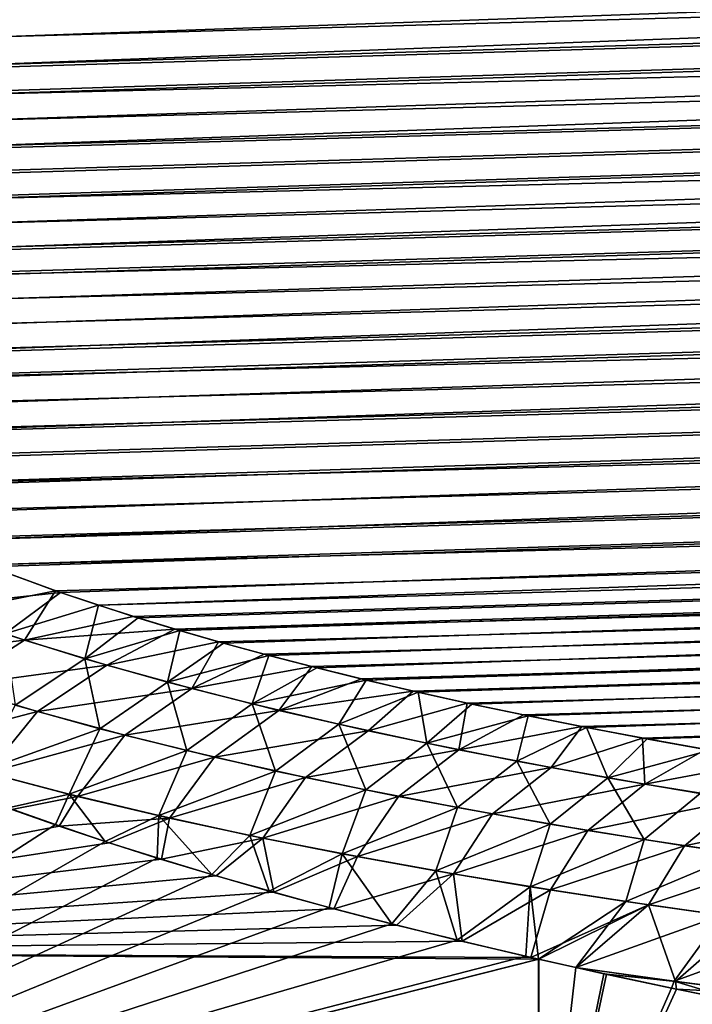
# Model space of a CAD drawing. Header units: metres. Extents: x -61 to 49, y -32 to 32.
# Tile 221 of 256: x 9.62 to 11.2, y 14.56 to 16.86. Entities that reach past the tile are written whole.
import ezdxf

# ---------------------------------------------------------------- set-up
doc = ezdxf.new("R2010")
doc.units = ezdxf.units.M
doc.layers.add('solid_K_27_40_10_000Y34', color=7, linetype='CONTINUOUS')

msp = doc.modelspace()

# ---------------------------------------------------------------- linework, layer by layer
at = {"layer": 'solid_K_27_40_10_000Y34'}
for points in [[(43.208347, 18.01755, 9.307489), (8.666349, 16.790401, 8.991085), (8.63484, 16.723785, 9.096686)], [(43.225967, 17.764996, 9.708657), (43.208347, 18.01755, 9.307489), (8.63484, 16.723785, 9.096686)], [(43.208347, 18.01755, 9.307489), (8.705775, 16.859138, 8.884273), (8.666349, 16.790401, 8.991085)], [(43.208347, 18.01755, 9.307489), (8.754018, 16.930603, 8.775442), (8.705775, 16.859138, 8.884273)], [(43.225967, 17.764996, 9.708657), (8.594123, 16.59601, 9.305321), (8.58408, 16.534328, 9.409054)], [(43.231838, 17.522821, 10.116003), (43.225967, 17.764996, 9.708657), (8.58408, 16.534328, 9.409054)], [(43.225967, 17.764996, 9.708657), (8.610914, 16.659107, 9.201267), (8.594123, 16.59601, 9.305321)], [(43.225967, 17.764996, 9.708657), (8.63484, 16.723785, 9.096686), (8.610914, 16.659107, 9.201267)], [(43.225979, 17.764793, -9.708986), (8.612949, 16.66544, -9.190935), (8.637675, 16.730196, -9.08644)], [(43.225979, 17.764793, -9.708986), (43.231838, 17.522646, -10.116307), (8.612949, 16.66544, -9.190935)], [(43.225979, 17.764793, -9.708986), (8.637675, 16.730196, -9.08644), (8.66994, 16.79705, -8.980666)], [(43.225979, 17.764793, -9.708986), (8.66994, 16.79705, -8.980666), (8.710131, 16.866102, -8.873568)], [(43.231838, 17.522821, 10.116003), (8.580831, 16.473772, 9.51293), (8.584213, 16.414148, 9.617263)], [(43.231838, 17.522821, 10.116003), (8.58408, 16.534328, 9.409054), (8.580831, 16.473772, 9.51293)], [(43.231838, 17.522646, -10.116307), (8.580915, 16.480005, -9.502148), (8.584764, 16.540596, -9.398417)], [(43.231838, 17.522646, -10.116307), (8.583591, 16.420294, -9.606415), (8.580915, 16.480005, -9.502148)], [(43.231838, 17.522646, -10.116307), (43.225998, 17.290945, -10.529683), (8.583591, 16.420294, -9.606415)], [(43.231838, 17.522821, 10.116003), (8.584213, 16.414148, 9.617263), (8.594408, 16.355217, 9.722486)], [(43.231838, 17.522646, -10.116307), (8.584764, 16.540596, -9.398417), (8.595411, 16.60231, -9.294833)], [(43.231838, 17.522821, 10.116003), (8.594408, 16.355217, 9.722486), (8.611416, 16.296679, 9.829165)], [(43.231838, 17.522646, -10.116307), (8.595411, 16.60231, -9.294833), (8.612949, 16.66544, -9.190935)], [(43.226002, 17.29109, 10.529416), (43.231838, 17.522821, 10.116003), (8.611416, 16.296679, 9.829165)], [(43.225998, 17.290945, -10.529683), (8.593028, 16.361303, -9.711519), (8.583591, 16.420294, -9.606415)], [(43.225998, 17.290945, -10.529683), (8.609248, 16.302828, -9.817851), (8.593028, 16.361303, -9.711519)], [(43.225998, 17.290945, -10.529683), (8.632588, 16.244707, -9.925769), (8.609248, 16.302828, -9.817851)], [(43.226002, 17.29109, 10.529416), (8.611416, 16.296679, 9.829165), (8.635576, 16.238447, 9.93753)], [(43.225998, 17.290945, -10.529683), (43.208401, 17.069761, -10.949), (8.632588, 16.244707, -9.925769)], [(43.226002, 17.29109, 10.529416), (8.635576, 16.238447, 9.93753), (8.667266, 16.180258, 10.048165)], [(43.226002, 17.29109, 10.529416), (8.667266, 16.180258, 10.048165), (8.706863, 16.122061, 10.161276)], [(43.226002, 17.29109, 10.529416), (8.706863, 16.122061, 10.161276), (8.755336, 16.063543, 10.277651)], [(43.208416, 17.069876, 10.948779), (43.226002, 17.29109, 10.529416), (8.755336, 16.063543, 10.277651)], [(43.208401, 17.069761, -10.949), (8.663455, 16.1866, -10.035992), (8.632588, 16.244707, -9.925769)], [(43.208401, 17.069761, -10.949), (8.702182, 16.128473, -10.148696), (8.663455, 16.1866, -10.035992)], [(43.208401, 17.069761, -10.949), (8.749625, 16.069988, -10.264708), (8.702182, 16.128473, -10.148696)], [(43.208401, 17.069761, -10.949), (8.806082, 16.011202, -10.384082), (8.749625, 16.069988, -10.264708)], [(43.208416, 17.069876, 10.948779), (8.755336, 16.063543, 10.277651), (8.812924, 16.004751, 10.397364)], [(43.208401, 17.069761, -10.949), (43.179043, 16.859137, -11.374247), (8.806082, 16.011202, -10.384082)], [(43.208416, 17.069876, 10.948779), (8.812924, 16.004751, 10.397364), (8.881098, 15.945402, 10.521252)], [(43.208416, 17.069876, 10.948779), (8.881098, 15.945402, 10.521252), (8.959942, 15.885625, 10.649261)], [(43.179058, 16.859222, 11.374068), (43.208416, 17.069876, 10.948779), (8.959942, 15.885625, 10.649261)], [(43.179043, 16.859137, -11.374247), (8.873101, 15.951882, -10.507565), (8.806082, 16.011202, -10.384082)], [(43.179043, 16.859137, -11.374247), (8.950794, 15.892119, -10.635185), (8.873101, 15.951882, -10.507565)], [(43.179043, 16.859137, -11.374247), (9.041275, 15.831706, -10.767757), (8.950794, 15.892119, -10.635185)], [(43.179058, 16.859222, 11.374068), (8.959942, 15.885625, 10.649261), (9.051338, 15.825407, 10.781788)], [(43.179043, 16.859137, -11.374247), (9.144457, 15.770795, -10.905213), (9.041275, 15.831706, -10.767757)], [(43.179058, 16.859222, 11.374068), (9.051338, 15.825407, 10.781788), (9.155223, 15.764862, 10.918821)], [(43.179043, 16.859137, -11.374247), (43.137859, 16.659208, -11.805233), (9.144457, 15.770795, -10.905213)], [(43.179058, 16.859222, 11.374068), (9.155223, 15.764862, 10.918821), (9.273528, 15.704136, 11.060455)], [(43.179058, 16.859222, 11.374068), (9.273528, 15.704136, 11.060455), (9.406145, 15.643331, 11.206717)], [(43.137875, 16.659271, 11.805096), (43.179058, 16.859222, 11.374068), (9.406145, 15.643331, 11.206717)], [(43.137859, 16.659208, -11.805233), (9.262332, 15.709609, -11.047515), (9.144457, 15.770795, -10.905213)], [(43.137859, 16.659208, -11.805233), (9.394786, 15.648253, -11.194696), (9.262332, 15.709609, -11.047515)], [(43.137859, 16.659208, -11.805233), (9.543297, 15.587199, -11.3461), (9.394786, 15.648253, -11.194696)], [(43.137875, 16.659271, 11.805096), (9.406145, 15.643331, 11.206717), (9.554759, 15.582767, 11.357292)], [(43.137859, 16.659208, -11.805233), (43.084755, 16.47002, -12.242013), (9.543297, 15.587199, -11.3461)], [(43.137875, 16.659271, 11.805096), (9.554759, 15.582767, 11.357292), (9.719292, 15.522532, 11.512231)], [(43.137875, 16.659271, 11.805096), (9.719292, 15.522532, 11.512231), (9.808029, 15.492647, 11.591206)], [(43.084766, 16.47006, 12.241916), (43.137875, 16.659271, 11.805096), (9.808029, 15.492647, 11.591206)], [(43.084755, 16.47002, -12.242013), (9.707787, 15.526532, -11.50177), (9.543297, 15.587199, -11.3461)], [(43.084755, 16.47002, -12.242013), (9.889677, 15.466562, -11.661357), (9.707787, 15.526532, -11.50177)], [(43.084766, 16.47006, 12.241916), (9.808029, 15.492647, 11.591206), (9.90121, 15.462957, 11.671139)], [(43.084755, 16.47002, -12.242013), (9.987041, 15.436864, -11.742625), (9.889677, 15.466562, -11.661357)], [(43.084766, 16.47006, 12.241916), (9.90121, 15.462957, 11.671139), (9.99859, 15.433441, 11.75209)], [(43.084755, 16.47002, -12.242013), (43.01968, 16.291759, -12.68434), (9.987041, 15.436864, -11.742625)], [(43.084766, 16.47006, 12.241916), (9.99859, 15.433441, 11.75209), (10.100445, 15.404137, 11.834024)], [(43.084766, 16.47006, 12.241916), (10.100445, 15.404137, 11.834024), (10.207073, 15.375083, 11.916903)], [(43.084766, 16.47006, 12.241916), (10.207073, 15.375083, 11.916903), (10.318611, 15.346305, 12.000706)], [(43.084766, 16.47006, 12.241916), (10.318611, 15.346305, 12.000706), (10.434742, 15.317786, 12.085471)], [(43.019688, 16.291784, 12.684278), (43.084766, 16.47006, 12.241916), (10.434742, 15.317786, 12.085471)], [(43.01968, 16.291759, -12.68434), (10.088888, 15.407384, -11.824866), (9.987041, 15.436864, -11.742625)], [(43.01968, 16.291759, -12.68434), (10.195523, 15.37816, -11.90805), (10.088888, 15.407384, -11.824866)], [(43.01968, 16.291759, -12.68434), (10.30709, 15.349213, -11.99216), (10.195523, 15.37816, -11.90805)], [(43.01968, 16.291759, -12.68434), (10.423265, 15.320531, -12.077232), (10.30709, 15.349213, -11.99216)], [(43.01968, 16.291759, -12.68434), (10.544301, 15.292143, -12.163245), (10.423265, 15.320531, -12.077232)], [(43.019688, 16.291784, 12.684278), (10.434742, 15.317786, 12.085471), (10.555717, 15.289557, 12.171181)], [(43.01968, 16.291759, -12.68434), (42.942421, 16.124485, -13.132314), (10.544301, 15.292143, -12.163245)], [(43.019688, 16.291784, 12.684278), (10.555717, 15.289557, 12.171181), (10.681849, 15.261649, 12.257811)], [(43.019688, 16.291784, 12.684278), (10.681849, 15.261649, 12.257811), (10.813352, 15.234088, 12.345344)], [(43.019688, 16.291784, 12.684278), (10.813352, 15.234088, 12.345344), (10.949871, 15.206861, 12.433809)], [(43.019688, 16.291784, 12.684278), (10.949871, 15.206861, 12.433809), (11.091619, 15.179994, 12.523193)], [(42.942425, 16.124495, 13.132286), (43.019688, 16.291784, 12.684278), (11.091619, 15.179994, 12.523193)], [(42.942421, 16.124485, -13.132314), (10.670511, 15.264083, -12.250172), (10.544301, 15.292143, -12.163245)], [(42.942421, 16.124485, -13.132314), (10.802115, 15.236379, -12.337988), (10.670511, 15.264083, -12.250172)], [(42.942421, 16.124485, -13.132314), (10.938761, 15.209017, -12.426724), (10.802115, 15.236379, -12.337988)], [(42.942421, 16.124485, -13.132314), (11.080655, 15.182021, -12.516372), (10.938761, 15.209017, -12.426724)], [(42.942421, 16.124485, -13.132314), (11.228138, 15.155422, -12.606909), (11.080655, 15.182021, -12.516372)], [(42.942425, 16.124495, 13.132286), (11.091619, 15.179994, 12.523193), (11.238948, 15.153519, 12.613471)], [(9.409233, 15.489364, 11.52488), (9.719292, 15.522532, 11.512231), (9.554759, 15.582767, 11.357292)], [(9.448896, 15.474918, -11.562802), (9.543297, 15.587199, -11.3461), (9.707787, 15.526532, -11.50177)], [(9.448896, 15.474918, -11.562802), (9.707787, 15.526532, -11.50177), (9.634891, 15.411396, -11.733244)], [(9.634891, 15.411396, -11.733244), (9.707787, 15.526532, -11.50177), (9.889677, 15.466562, -11.661357)], [(9.589478, 15.426147, 11.692984), (9.719292, 15.522532, 11.512231), (9.409233, 15.489364, 11.52488)], [(9.589478, 15.426147, 11.692984), (9.808029, 15.492647, 11.591206), (9.719292, 15.522532, 11.512231)], [(9.776581, 15.367413, 11.855305), (9.808029, 15.492647, 11.591206), (9.589478, 15.426147, 11.692984)], [(9.776581, 15.367413, 11.855305), (9.90121, 15.462957, 11.671139), (9.808029, 15.492647, 11.591206)], [(9.448896, 15.474918, -11.562802), (9.634891, 15.411396, -11.733244), (9.274649, 15.368563, -11.687256)], [(9.634891, 15.411396, -11.733244), (9.889677, 15.466562, -11.661357), (9.987041, 15.436864, -11.742625)], [(9.776581, 15.367413, 11.855305), (9.99859, 15.433441, 11.75209), (9.90121, 15.462957, 11.671139)], [(9.634891, 15.411396, -11.733244), (9.987041, 15.436864, -11.742625), (9.827662, 15.352435, -11.897734)], [(9.96949, 15.312733, 12.012237), (9.99859, 15.433441, 11.75209), (9.776581, 15.367413, 11.855305)], [(9.827662, 15.352435, -11.897734), (9.987041, 15.436864, -11.742625), (10.088888, 15.407384, -11.824866)], [(9.96949, 15.312733, 12.012237), (10.100445, 15.404137, 11.834024), (9.99859, 15.433441, 11.75209)], [(9.634891, 15.411396, -11.733244), (9.467046, 15.30379, -11.86519), (9.274649, 15.368563, -11.687256)], [(9.634891, 15.411396, -11.733244), (9.827662, 15.352435, -11.897734), (9.467046, 15.30379, -11.86519)], [(9.776581, 15.367413, 11.855305), (9.589478, 15.426147, 11.692984), (9.613201, 15.259144, 11.992219)], [(9.827662, 15.352435, -11.897734), (10.088888, 15.407384, -11.824866), (10.026421, 15.297649, -12.05666)], [(9.96949, 15.312733, 12.012237), (10.207073, 15.375083, 11.916903), (10.100445, 15.404137, 11.834024)], [(10.026421, 15.297649, -12.05666), (10.088888, 15.407384, -11.824866), (10.195523, 15.37816, -11.90805)], [(9.776581, 15.367413, 11.855305), (9.613201, 15.259144, 11.992219), (9.811697, 15.203893, 12.155122)], [(9.96949, 15.312733, 12.012237), (9.776581, 15.367413, 11.855305), (9.811697, 15.203893, 12.155122)], [(10.167506, 15.26177, 12.164124), (10.207073, 15.375083, 11.916903), (9.96949, 15.312733, 12.012237)], [(10.026421, 15.297649, -12.05666), (10.195523, 15.37816, -11.90805), (10.30709, 15.349213, -11.99216)], [(10.167506, 15.26177, 12.164124), (10.318611, 15.346305, 12.000706), (10.207073, 15.375083, 11.916903)], [(9.827662, 15.352435, -11.897734), (9.665811, 15.243992, -12.036328), (9.467046, 15.30379, -11.86519)], [(9.827662, 15.352435, -11.897734), (10.026421, 15.297649, -12.05666), (9.665811, 15.243992, -12.036328)], [(10.026421, 15.297649, -12.05666), (10.30709, 15.349213, -11.99216), (10.230382, 15.24666, -12.210413)], [(10.167506, 15.26177, 12.164124), (10.434742, 15.317786, 12.085471), (10.318611, 15.346305, 12.000706)], [(10.230382, 15.24666, -12.210413), (10.30709, 15.349213, -11.99216), (10.423265, 15.320531, -12.077232)], [(10.230382, 15.24666, -12.210413), (10.423265, 15.320531, -12.077232), (10.544301, 15.292143, -12.163245)], [(9.467046, 15.30379, -11.86519), (9.665811, 15.243992, -12.036328), (9.343707, 15.160271, -12.017091)], [(10.026421, 15.297649, -12.05666), (9.870172, 15.188709, -12.201169), (9.665811, 15.243992, -12.036328)], [(9.96949, 15.312733, 12.012237), (9.811697, 15.203893, 12.155122), (10.014936, 15.152633, 12.312363)], [(10.026421, 15.297649, -12.05666), (10.230382, 15.24666, -12.210413), (9.870172, 15.188709, -12.201169)], [(10.167506, 15.26177, 12.164124), (9.96949, 15.312733, 12.012237), (10.014936, 15.152633, 12.312363)], [(10.370068, 15.214222, 12.311291), (10.434742, 15.317786, 12.085471), (10.167506, 15.26177, 12.164124)], [(10.370068, 15.214222, 12.311291), (10.555717, 15.289557, 12.171181), (10.434742, 15.317786, 12.085471)], [(10.230382, 15.24666, -12.210413), (10.544301, 15.292143, -12.163245), (10.438797, 15.199103, -12.359379)], [(10.576613, 15.169791, 12.454066), (10.555717, 15.289557, 12.171181), (10.370068, 15.214222, 12.311291)], [(10.438797, 15.199103, -12.359379), (10.544301, 15.292143, -12.163245), (10.670511, 15.264083, -12.250172)], [(10.576613, 15.169791, 12.454066), (10.681849, 15.261649, 12.257811), (10.555717, 15.289557, 12.171181)], [(9.811697, 15.203893, 12.155122), (9.613201, 15.259144, 11.992219), (9.534915, 15.104535, 12.18147)], [(10.167506, 15.26177, 12.164124), (10.014936, 15.152633, 12.312363), (10.222383, 15.105015, 12.464344)], [(10.370068, 15.214222, 12.311291), (10.167506, 15.26177, 12.164124), (10.222383, 15.105015, 12.464344)], [(10.438797, 15.199103, -12.359379), (10.670511, 15.264083, -12.250172), (10.651158, 15.1547, -12.503867)], [(10.576613, 15.169791, 12.454066), (10.813352, 15.234088, 12.345344), (10.681849, 15.261649, 12.257811)], [(10.651158, 15.1547, -12.503867), (10.670511, 15.264083, -12.250172), (10.802115, 15.236379, -12.337988)], [(9.665811, 15.243992, -12.036328), (9.549038, 15.100619, -12.193281), (9.343707, 15.160271, -12.017091)], [(9.665811, 15.243992, -12.036328), (9.870172, 15.188709, -12.201169), (9.549038, 15.100619, -12.193281)], [(10.230382, 15.24666, -12.210413), (10.07937, 15.137497, -12.360209), (9.870172, 15.188709, -12.201169)], [(10.230382, 15.24666, -12.210413), (10.438797, 15.199103, -12.359379), (10.07937, 15.137497, -12.360209)], [(10.786622, 15.1282, 12.592761), (10.813352, 15.234088, 12.345344), (10.576613, 15.169791, 12.454066)], [(10.651158, 15.1547, -12.503867), (10.802115, 15.236379, -12.337988), (10.938761, 15.209017, -12.426724)], [(10.786622, 15.1282, 12.592761), (10.949871, 15.206861, 12.433809), (10.813352, 15.234088, 12.345344)], [(9.811697, 15.203893, 12.155122), (9.534915, 15.104535, 12.18147), (9.739981, 15.050518, 12.347387)], [(10.014936, 15.152633, 12.312363), (9.811697, 15.203893, 12.155122), (9.739981, 15.050518, 12.347387)], [(10.370068, 15.214222, 12.311291), (10.222383, 15.105015, 12.464344), (10.433499, 15.060697, 12.611472)], [(10.576613, 15.169791, 12.454066), (10.370068, 15.214222, 12.311291), (10.433499, 15.060697, 12.611472)], [(10.651158, 15.1547, -12.503867), (10.938761, 15.209017, -12.426724), (10.867077, 15.113212, -12.644151)], [(10.999757, 15.089239, 12.727616), (10.949871, 15.206861, 12.433809), (10.786622, 15.1282, 12.592761)], [(10.867077, 15.113212, -12.644151), (10.938761, 15.209017, -12.426724), (11.080655, 15.182021, -12.516372)], [(10.999757, 15.089239, 12.727616), (11.091619, 15.179994, 12.523193), (10.949871, 15.206861, 12.433809)], [(9.870172, 15.188709, -12.201169), (9.75943, 15.045707, -12.362584), (9.549038, 15.100619, -12.193281)], [(9.870172, 15.188709, -12.201169), (10.07937, 15.137497, -12.360209), (9.75943, 15.045707, -12.362584)], [(10.438797, 15.199103, -12.359379), (10.292673, 15.089933, -12.513943), (10.07937, 15.137497, -12.360209)], [(10.438797, 15.199103, -12.359379), (10.651158, 15.1547, -12.503867), (10.292673, 15.089933, -12.513943)], [(10.867077, 15.113212, -12.644151), (11.080655, 15.182021, -12.516372), (11.086164, 15.074405, -12.780505)], [(10.999757, 15.089239, 12.727616), (11.238948, 15.153519, 12.613471), (11.091619, 15.179994, 12.523193)], [(11.086164, 15.074405, -12.780505), (11.080655, 15.182021, -12.516372), (11.228138, 15.155422, -12.606909)], [(10.576613, 15.169791, 12.454066), (10.433499, 15.060697, 12.611472), (10.647789, 15.019364, 12.754132)], [(10.786622, 15.1282, 12.592761), (10.576613, 15.169791, 12.454066), (10.647789, 15.019364, 12.754132)], [(10.014936, 15.152633, 12.312363), (9.739981, 15.050518, 12.347387), (9.94921, 15.000583, 12.507259)], [(10.07937, 15.137497, -12.360209), (9.974147, 14.995028, -12.525607), (9.75943, 15.045707, -12.362584)], [(10.222383, 15.105015, 12.464344), (10.014936, 15.152633, 12.312363), (9.94921, 15.000583, 12.507259)], [(10.07937, 15.137497, -12.360209), (10.292673, 15.089933, -12.513943), (9.974147, 14.995028, -12.525607)], [(10.651158, 15.1547, -12.503867), (10.509601, 15.045698, -12.662745), (10.292673, 15.089933, -12.513943)], [(10.651158, 15.1547, -12.503867), (10.867077, 15.113212, -12.644151), (10.509601, 15.045698, -12.662745)], [(11.215728, 15.052723, 12.858854), (11.238948, 15.153519, 12.613471), (10.999757, 15.089239, 12.727616)], [(11.086164, 15.074405, -12.780505), (11.228138, 15.155422, -12.606909), (11.381501, 15.129248, -12.698318)], [(10.867077, 15.113212, -12.644151), (10.729791, 15.004525, -12.806946), (10.509601, 15.045698, -12.662745)], [(10.786622, 15.1282, 12.592761), (10.647789, 15.019364, 12.754132), (10.864938, 14.980784, 12.89261)], [(10.867077, 15.113212, -12.644151), (11.086164, 15.074405, -12.780505), (10.729791, 15.004525, -12.806946)], [(10.999757, 15.089239, 12.727616), (10.786622, 15.1282, 12.592761), (10.864938, 14.980784, 12.89261)], [(11.086164, 15.074405, -12.780505), (11.381501, 15.129248, -12.698318), (11.308035, 15.038047, -12.913204)], [(9.739981, 15.050518, 12.347387), (9.534915, 15.104535, 12.18147), (9.596803, 15.018555, 12.319922)], [(9.75943, 15.045707, -12.362584), (9.605594, 15.015278, -12.328232), (9.549038, 15.100619, -12.193281)], [(10.222383, 15.105015, 12.464344), (9.94921, 15.000583, 12.507259), (10.162095, 14.954343, 12.66156)], [(10.292673, 15.089933, -12.513943), (10.192512, 14.948122, -12.682924), (9.974147, 14.995028, -12.525607)], [(10.433499, 15.060697, 12.611472), (10.222383, 15.105015, 12.464344), (10.162095, 14.954343, 12.66156)], [(10.292673, 15.089933, -12.513943), (10.509601, 15.045698, -12.662745), (10.192512, 14.948122, -12.682924)], [(10.999757, 15.089239, 12.727616), (10.864938, 14.980784, 12.89261), (11.084677, 14.944749, 13.027165)], [(11.215728, 15.052723, 12.858854), (10.999757, 15.089239, 12.727616), (11.084677, 14.944749, 13.027165)], [(11.086164, 15.074405, -12.780505), (10.952879, 14.966152, -12.94687), (10.729791, 15.004525, -12.806946)], [(11.086164, 15.074405, -12.780505), (11.308035, 15.038047, -12.913204), (10.952879, 14.966152, -12.94687)], [(9.739981, 15.050518, 12.347387), (9.596803, 15.018555, 12.319922), (9.707631, 14.979544, 12.421405)], [(9.75943, 15.045707, -12.362584), (9.716732, 14.976334, -12.429701), (9.605594, 15.015278, -12.328232)], [(9.739981, 15.050518, 12.347387), (9.707631, 14.979544, 12.421405), (9.823713, 14.940453, 12.52449)], [(9.974147, 14.995028, -12.525607), (9.716732, 14.976334, -12.429701), (9.75943, 15.045707, -12.362584)], [(9.94921, 15.000583, 12.507259), (9.739981, 15.050518, 12.347387), (9.823713, 14.940453, 12.52449)], [(10.433499, 15.060697, 12.611472), (10.162095, 14.954343, 12.66156), (10.378131, 14.911421, 12.81077)], [(10.509601, 15.045698, -12.662745), (10.414114, 14.904655, -12.834952), (10.192512, 14.948122, -12.682924)], [(10.647789, 15.019364, 12.754132), (10.433499, 15.060697, 12.611472), (10.378131, 14.911421, 12.81077)], [(10.509601, 15.045698, -12.662745), (10.729791, 15.004525, -12.806946), (10.414114, 14.904655, -12.834952)], [(11.215728, 15.052723, 12.858854), (11.084677, 14.944749, 13.027165), (11.306737, 14.911055, 13.158062)], [(9.707631, 14.979544, 12.421405), (9.596803, 15.018555, 12.319922), (8.176753, 13.991442, 12.815226)], [(10.647789, 15.019364, 12.754132), (10.378131, 14.911421, 12.81077), (10.596911, 14.871505, 12.955296)], [(10.864938, 14.980784, 12.89261), (10.647789, 15.019364, 12.754132), (10.596911, 14.871505, 12.955296)], [(11.308035, 15.038047, -12.913204), (11.178507, 14.930324, -13.082845), (10.952879, 14.966152, -12.94687)], [(11.308035, 15.038047, -12.913204), (11.532407, 15.003957, -13.042467), (11.178507, 14.930324, -13.082845)], [(9.605594, 15.015278, -12.328232), (9.716732, 14.976334, -12.429701), (8.176753, 14.682055, -12.017808)], [(9.94921, 15.000583, 12.507259), (9.823713, 14.940453, 12.52449), (9.94556, 14.901466, 12.629149)], [(9.94921, 15.000583, 12.507259), (9.94556, 14.901466, 12.629149), (10.073679, 14.862772, 12.735354)], [(10.162095, 14.954343, 12.66156), (9.94921, 15.000583, 12.507259), (10.073679, 14.862772, 12.735354)], [(10.729791, 15.004525, -12.806946), (10.638618, 14.864333, -12.982069), (10.414114, 14.904655, -12.834952)], [(10.729791, 15.004525, -12.806946), (10.952879, 14.966152, -12.94687), (10.638618, 14.864333, -12.982069)], [(11.532407, 15.003957, -13.042467), (11.406412, 14.896839, -13.215129), (11.178507, 14.930324, -13.082845)], [(9.823713, 14.940453, 12.52449), (9.707631, 14.979544, 12.421405), (8.176753, 13.991442, 12.815226)], [(9.716732, 14.976334, -12.429701), (9.833137, 14.937329, -12.532752), (8.176753, 14.682055, -12.017808)], [(9.974147, 14.995028, -12.525607), (9.833137, 14.937329, -12.532752), (9.716732, 14.976334, -12.429701)], [(9.974147, 14.995028, -12.525607), (9.955313, 14.898437, -12.637374), (9.833137, 14.937329, -12.532752)], [(10.192512, 14.948122, -12.682924), (9.955313, 14.898437, -12.637374), (9.974147, 14.995028, -12.525607)], [(10.864938, 14.980784, 12.89261), (10.596911, 14.871505, 12.955296), (10.818183, 14.834358, 13.09544)], [(11.084677, 14.944749, 13.027165), (10.864938, 14.980784, 12.89261), (10.818183, 14.834358, 13.09544)], [(10.162095, 14.954343, 12.66156), (10.073679, 14.862772, 12.735354), (10.207779, 14.824186, 12.843124)], [(10.378131, 14.911421, 12.81077), (10.162095, 14.954343, 12.66156), (10.207779, 14.824186, 12.843124)], [(10.952879, 14.966152, -12.94687), (10.865689, 14.82687, -13.12465), (10.638618, 14.864333, -12.982069)], [(10.952879, 14.966152, -12.94687), (11.178507, 14.930324, -13.082845), (10.865689, 14.82687, -13.12465)], [(9.94556, 14.901466, 12.629149), (9.823713, 14.940453, 12.52449), (8.176753, 13.991442, 12.815226)], [(9.833137, 14.937329, -12.532752), (9.955313, 14.898437, -12.637374), (8.176753, 14.682055, -12.017808)], [(10.192512, 14.948122, -12.682924), (10.083759, 14.85982, -12.743554), (9.955313, 14.898437, -12.637374)], [(10.192512, 14.948122, -12.682924), (10.218196, 14.821298, -12.851322), (10.083759, 14.85982, -12.743554)], [(10.414114, 14.904655, -12.834952), (10.218196, 14.821298, -12.851322), (10.192512, 14.948122, -12.682924)], [(11.084677, 14.944749, 13.027165), (10.818183, 14.834358, 13.09544), (11.041699, 14.799759, 13.231498)], [(11.178507, 14.930324, -13.082845), (11.095, 14.791992, -13.263067), (10.865689, 14.82687, -13.12465)], [(11.306737, 14.911055, 13.158062), (11.084677, 14.944749, 13.027165), (11.041699, 14.799759, 13.231498)], [(11.178507, 14.930324, -13.082845), (11.406412, 14.896839, -13.215129), (11.095, 14.791992, -13.263067)], [(10.378131, 14.911421, 12.81077), (10.207779, 14.824186, 12.843124), (10.347753, 14.785614, 12.952464)], [(10.414114, 14.904655, -12.834952), (10.358514, 14.782782, -12.96067), (10.218196, 14.821298, -12.851322)], [(10.378131, 14.911421, 12.81077), (10.347753, 14.785614, 12.952464), (10.494135, 14.747254, 13.063336)], [(10.638618, 14.864333, -12.982069), (10.358514, 14.782782, -12.96067), (10.414114, 14.904655, -12.834952)], [(10.596911, 14.871505, 12.955296), (10.378131, 14.911421, 12.81077), (10.494135, 14.747254, 13.063336)], [(11.306737, 14.911055, 13.158062), (11.041699, 14.799759, 13.231498), (11.267215, 14.767488, 13.363768)], [(10.073679, 14.862772, 12.735354), (9.94556, 14.901466, 12.629149), (8.176753, 13.991442, 12.815226)], [(9.955313, 14.898437, -12.637374), (10.083759, 14.85982, -12.743554), (8.176753, 14.682055, -12.017808)], [(11.406412, 14.896839, -13.215129), (11.326333, 14.759498, -13.397593), (11.095, 14.791992, -13.263067)], [(10.207779, 14.824186, 12.843124), (10.073679, 14.862772, 12.735354), (8.176753, 13.991442, 12.815226)], [(10.083759, 14.85982, -12.743554), (10.218196, 14.821298, -12.851322), (8.176753, 14.682055, -12.017808)], [(10.638618, 14.864333, -12.982069), (10.505232, 14.744475, -13.071548), (10.358514, 14.782782, -12.96067)], [(10.596911, 14.871505, 12.955296), (10.494135, 14.747254, 13.063336), (10.64746, 14.709306, 13.175706)], [(10.638618, 14.864333, -12.982069), (10.658869, 14.706583, -13.183906), (10.505232, 14.744475, -13.071548)], [(10.818183, 14.834358, 13.09544), (10.596911, 14.871505, 12.955296), (10.64746, 14.709306, 13.175706)], [(10.865689, 14.82687, -13.12465), (10.658869, 14.706583, -13.183906), (10.638618, 14.864333, -12.982069)], [(10.818183, 14.834358, 13.09544), (10.64746, 14.709306, 13.175706), (10.807706, 14.671708, 13.289569)], [(10.818183, 14.834358, 13.09544), (10.807706, 14.671708, 13.289569), (10.837537, 14.664878, 13.310442)], [(11.041699, 14.799759, 13.231498), (10.818183, 14.834358, 13.09544), (10.837537, 14.664878, 13.310442)], [(10.347753, 14.785614, 12.952464), (10.207779, 14.824186, 12.843124), (8.176753, 13.991442, 12.815226)], [(10.218196, 14.821298, -12.851322), (10.358514, 14.782782, -12.96067), (8.176753, 14.682055, -12.017808)], [(10.865689, 14.82687, -13.12465), (10.819394, 14.669045, -13.297737), (10.658869, 14.706583, -13.183906)], [(11.095, 14.791992, -13.263067), (10.819394, 14.669045, -13.297737), (10.865689, 14.82687, -13.12465)], [(11.095, 14.791992, -13.263067), (10.837942, 14.664805, -13.310702), (10.819394, 14.669045, -13.297737)], [(11.041699, 14.799759, 13.231498), (10.837537, 14.664878, 13.310442), (10.924833, 14.645205, 13.370935)], [(11.095, 14.791992, -13.263067), (10.924726, 14.645248, -13.37084), (10.837942, 14.664805, -13.310702)], [(11.158196, 14.612661, -13.509118), (10.924726, 14.645248, -13.37084), (11.095, 14.791992, -13.263067)], [(11.267215, 14.767488, 13.363768), (11.041699, 14.799759, 13.231498), (10.924833, 14.645205, 13.370935)], [(11.158196, 14.612661, -13.509118), (11.095, 14.791992, -13.263067), (11.326333, 14.759498, -13.397593)], [(10.494135, 14.747254, 13.063336), (10.347753, 14.785614, 12.952464), (8.176753, 13.991442, 12.815226)], [(10.358514, 14.782782, -12.96067), (10.505232, 14.744475, -13.071548), (8.176753, 14.682055, -12.017808)], [(11.267215, 14.767488, 13.363768), (10.924833, 14.645205, 13.370935), (11.154473, 14.613155, 13.506942)], [(11.494507, 14.737345, 13.492525), (11.267215, 14.767488, 13.363768), (11.154473, 14.613155, 13.506942)], [(10.64746, 14.709306, 13.175706), (10.494135, 14.747254, 13.063336), (8.176753, 13.991442, 12.815226)], [(10.505232, 14.744475, -13.071548), (10.658869, 14.706583, -13.183906), (8.176753, 14.682055, -12.017808)], [(11.158196, 14.612661, -13.509118), (11.326333, 14.759498, -13.397593), (11.392492, 14.582576, -13.642891)], [(11.494507, 14.737345, 13.492525), (11.154473, 14.613155, 13.506942), (11.384785, 14.583513, 13.638564)], [(10.807706, 14.671708, 13.289569), (10.64746, 14.709306, 13.175706), (8.176753, 13.991442, 12.815226)], [(10.658869, 14.706583, -13.183906), (10.819394, 14.669045, -13.297737), (8.176753, 14.682055, -12.017808)], [(10.837942, 14.664805, -13.310702), (8.176753, 13.991817, -12.814816), (8.176753, 14.682055, -12.017808)], [(10.819394, 14.669045, -13.297737), (10.837942, 14.664805, -13.310702), (8.176753, 14.682055, -12.017808)], [(10.837537, 14.664878, 13.310442), (10.807706, 14.671708, 13.289569), (8.176753, 13.991442, 12.815226)], [(10.838671, 13.89152, 14.11615), (10.837537, 14.664878, 13.310442), (8.176753, 13.991442, 12.815226)], [(10.837942, 14.664805, -13.310702), (10.838671, 13.891376, -14.11629), (8.176753, 13.991817, -12.814816)], [(10.924833, 14.645205, 13.370935), (10.837537, 14.664878, 13.310442), (10.838671, 13.89152, 14.11615)], [(10.924726, 14.645248, -13.37084), (10.838671, 13.891376, -14.11629), (10.837942, 14.664805, -13.310702)], [(10.924726, 14.645248, -13.37084), (10.996075, 14.629522, -13.419636), (10.838671, 13.891376, -14.11629)], [(10.989993, 14.630836, 13.415515), (10.924833, 14.645205, 13.370935), (10.838671, 13.89152, 14.11615)], [(11.148348, 14.597072, 13.52181), (10.989993, 14.630836, 13.415515), (10.838671, 13.89152, 14.11615)], [(10.996075, 14.629522, -13.419636), (11.160529, 14.594535, -13.529876), (10.838671, 13.891376, -14.11629)], [(11.158196, 14.612661, -13.509118), (10.996075, 14.629522, -13.419636), (10.924726, 14.645248, -13.37084)], [(11.154473, 14.613155, 13.506942), (10.924833, 14.645205, 13.370935), (10.989993, 14.630836, 13.415515)], [(11.154473, 14.613155, 13.506942), (10.989993, 14.630836, 13.415515), (11.148348, 14.597072, 13.52181)], [(11.158196, 14.612661, -13.509118), (11.160529, 14.594535, -13.529876), (10.996075, 14.629522, -13.419636)], [(11.154473, 14.613155, 13.506942), (11.148348, 14.597072, 13.52181), (11.329872, 14.560437, 13.640118)], [(11.384785, 14.583513, 13.638564), (11.154473, 14.613155, 13.506942), (11.329872, 14.560437, 13.640118)], [(11.158196, 14.612661, -13.509118), (11.392492, 14.582576, -13.642891), (11.160529, 14.594535, -13.529876)], [(11.329872, 14.560437, 13.640118), (11.148348, 14.597072, 13.52181), (10.838671, 13.89152, 14.11615)], [(11.160529, 14.594535, -13.529876), (11.34228, 14.557971, -13.648115), (10.838671, 13.891376, -14.11629)], [(11.392492, 14.582576, -13.642891), (11.34228, 14.557971, -13.648115), (11.160529, 14.594535, -13.529876)], [(11.519281, 14.524374, 13.759855), (11.329872, 14.560437, 13.640118), (10.838671, 13.89152, 14.11615)]]:
    msp.add_3dface(points, dxfattribs=at)

doc.saveas('drawing.dxf')
